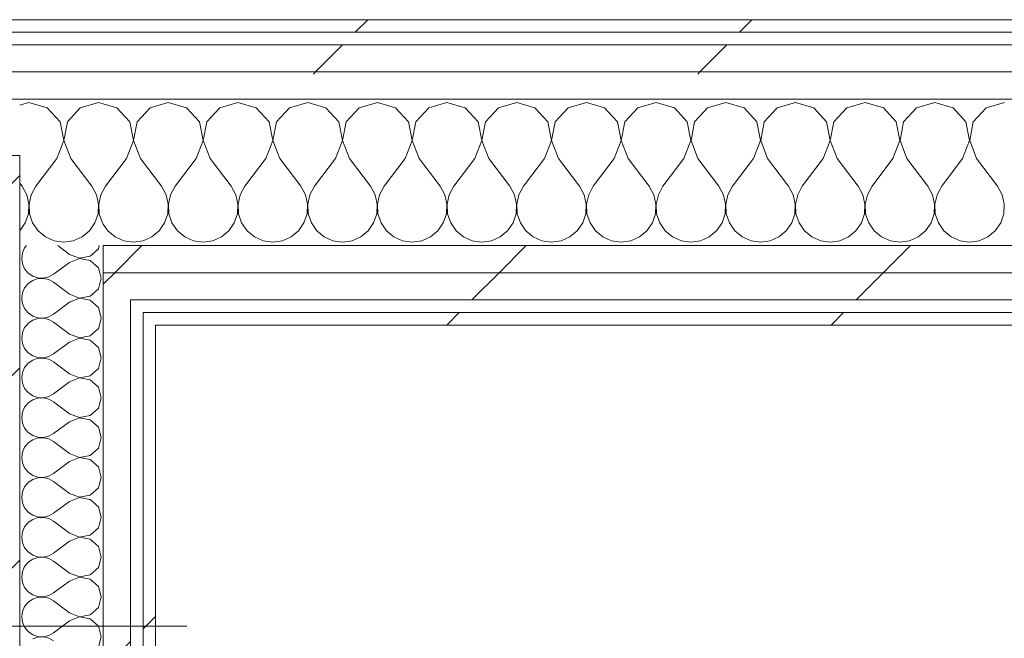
# Model space of a CAD drawing. Header units: millimetres. Extents: x -40968 to 11883, y -18816 to 4378.
# Tile 200 of 209: x 779 to 1250, y -12220 to -11924. Entities that reach past the tile are written whole.
import ezdxf

# ---------------------------------------------------------------- set-up
doc = ezdxf.new("R2010")
doc.units = ezdxf.units.MM
doc.header["$MEASUREMENT"] = 0
doc.linetypes.add('Wipeout_Contour', pattern=[1000, 0, -1000])
doc.layers.add('10_ESTR_Pilars', color=7, linetype='Continuous')
doc.layers.add('Nuevo_08_E_Envans secs', color=7, linetype='Continuous')
for name, color, linetype, lineweight in [('10_ESTR_Pilars_Pluma_Nº__20', 1, 'Continuous', 5), ('10_ESTR_Pilars_Pluma_Nº__28', 7, 'Continuous', 20), ('10_ESTR_Pilars_Pluma_Nº__42', 8, 'Continuous', 25), ('Nuevo_08_E_Envans secs_Pluma_Nº__1', 7, 'Continuous', 5)]:
    doc.layers.add(name, color=color, linetype=linetype, lineweight=lineweight)
for name, color, linetype, lineweight, true_color in [('Nuevo_08_E_Envans secs_Pluma_Nº__102', 7, 'Continuous', 5, 0xcccccc), ('Nuevo_08_E_Envans secs_Pluma_Nº__171', 171, 'Continuous', 13, 0xaaaaff), ('Nuevo_08_E_Envans secs_Pluma_Nº__177', 7, 'Continuous', 15, 0xf7e046)]:
    doc.layers.add(name, color=color, linetype=linetype, lineweight=lineweight, true_color=true_color)
pattern_1 = [(45, (0, 0), (-183.848, 183.848), [195, -65]), (45, (7e-14, 183.85), (-183.848, 183.848), [195, -65])]

# ---------------------------------------------------------------- blocks, each defined once
blk = doc.blocks.new('*X402')
at = {"layer": 'Nuevo_08_E_Envans secs_Pluma_Nº__102', "color": 254, "linetype": 'Continuous', "lineweight": 5, "true_color": 0xcccccc}
for p, q in [((825.43, -11966.13), (818.89, -11964.27)), ((850, -11963.64), (841.24, -11966.13)), ((858.76, -11966.13), (850, -11963.64)), ((883.33, -11963.64), (874.57, -11966.13)), ((892.1, -11966.13), (883.33, -11963.64)), ((916.67, -11963.64), (907.9, -11966.13)), ((925.43, -11966.13), (916.67, -11963.64)), ((950, -11963.64), (941.24, -11966.13)), ((958.76, -11966.13), (950, -11963.64)), ((983.33, -11963.64), (974.57, -11966.13)), ((992.1, -11966.13), (983.33, -11963.64)), ((1016.67, -11963.64), (1007.9, -11966.13)), ((1025.43, -11966.13), (1016.67, -11963.64)), ((1050, -11963.64), (1041.24, -11966.13)), ((1058.76, -11966.13), (1050, -11963.64)), ((1083.33, -11963.64), (1074.57, -11966.13)), ((1092.1, -11966.13), (1083.33, -11963.64)), ((1116.67, -11963.64), (1107.9, -11966.13)), ((1125.43, -11966.13), (1116.67, -11963.64)), ((1150, -11963.64), (1141.24, -11966.13)), ((1158.76, -11966.13), (1150, -11963.64)), ((1183.33, -11963.64), (1174.57, -11966.13)), ((1192.1, -11966.13), (1183.33, -11963.64)), ((1216.67, -11963.64), (1207.9, -11966.13)), ((1225.43, -11966.13), (1216.67, -11963.64)), ((1250, -11963.64), (1241.24, -11966.13)), ((831.57, -11972.86), (825.43, -11966.13)), ((841.24, -11966.13), (835.09, -11972.86)), ((864.91, -11972.86), (858.76, -11966.13)), ((874.57, -11966.13), (868.43, -11972.86)), ((898.24, -11972.86), (892.1, -11966.13)), ((907.9, -11966.13), (901.76, -11972.86)), ((931.57, -11972.86), (925.43, -11966.13)), ((941.24, -11966.13), (935.09, -11972.86)), ((964.91, -11972.86), (958.76, -11966.13)), ((974.57, -11966.13), (968.43, -11972.86)), ((998.24, -11972.86), (992.1, -11966.13)), ((1007.9, -11966.13), (1001.76, -11972.86)), ((1031.57, -11972.86), (1025.43, -11966.13)), ((1041.24, -11966.13), (1035.09, -11972.86)), ((1064.91, -11972.86), (1058.76, -11966.13)), ((1074.57, -11966.13), (1068.43, -11972.86)), ((1098.24, -11972.86), (1092.1, -11966.13)), ((1107.9, -11966.13), (1101.76, -11972.86)), ((1131.57, -11972.86), (1125.43, -11966.13)), ((1141.24, -11966.13), (1135.09, -11972.86)), ((1164.91, -11972.86), (1158.76, -11966.13)), ((1174.57, -11966.13), (1168.43, -11972.86)), ((1198.24, -11972.86), (1192.1, -11966.13)), ((1207.9, -11966.13), (1201.76, -11972.86)), ((1231.57, -11972.86), (1225.43, -11966.13)), ((1241.24, -11966.13), (1235.09, -11972.86)), ((833.27, -11981.81), (831.57, -11972.86)), ((835.09, -11972.86), (833.4, -11981.81)), ((866.6, -11981.81), (864.91, -11972.86)), ((868.43, -11972.86), (866.73, -11981.81)), ((899.93, -11981.81), (898.24, -11972.86)), ((901.76, -11972.86), (900.07, -11981.81)), ((933.27, -11981.81), (931.57, -11972.86)), ((935.09, -11972.86), (933.4, -11981.81)), ((966.6, -11981.81), (964.91, -11972.86)), ((968.43, -11972.86), (966.73, -11981.81)), ((999.93, -11981.81), (998.24, -11972.86)), ((1001.76, -11972.86), (1000.07, -11981.81)), ((1033.27, -11981.81), (1031.57, -11972.86)), ((1035.09, -11972.86), (1033.4, -11981.81)), ((1066.6, -11981.81), (1064.91, -11972.86)), ((1068.43, -11972.86), (1066.73, -11981.81)), ((1099.93, -11981.81), (1098.24, -11972.86)), ((1101.76, -11972.86), (1100.07, -11981.81)), ((1133.27, -11981.81), (1131.57, -11972.86)), ((1135.09, -11972.86), (1133.4, -11981.81)), ((1166.6, -11981.81), (1164.91, -11972.86)), ((1168.43, -11972.86), (1166.73, -11981.81)), ((1199.93, -11981.81), (1198.24, -11972.86)), ((1201.76, -11972.86), (1200.07, -11981.81)), ((1233.27, -11981.81), (1231.57, -11972.86)), ((1235.09, -11972.86), (1233.4, -11981.81)), ((830, -11990.31), (833.27, -11981.81)), ((833.4, -11981.81), (836.67, -11990.31)), ((863.33, -11990.31), (866.6, -11981.81)), ((866.73, -11981.81), (870, -11990.31)), ((896.67, -11990.31), (899.93, -11981.81)), ((900.07, -11981.81), (903.33, -11990.31)), ((930, -11990.31), (933.27, -11981.81)), ((933.4, -11981.81), (936.67, -11990.31)), ((963.33, -11990.31), (966.6, -11981.81)), ((966.73, -11981.81), (970, -11990.31)), ((996.67, -11990.31), (999.93, -11981.81)), ((1000.07, -11981.81), (1003.33, -11990.31)), ((1030, -11990.31), (1033.27, -11981.81)), ((1033.4, -11981.81), (1036.67, -11990.31)), ((1063.33, -11990.31), (1066.6, -11981.81)), ((1066.73, -11981.81), (1070, -11990.31)), ((1096.67, -11990.31), (1099.93, -11981.81)), ((1100.07, -11981.81), (1103.33, -11990.31)), ((1130, -11990.31), (1133.27, -11981.81)), ((1133.4, -11981.81), (1136.67, -11990.31)), ((1163.33, -11990.31), (1166.6, -11981.81)), ((1166.73, -11981.81), (1170, -11990.31)), ((1196.67, -11990.31), (1199.93, -11981.81)), ((1200.07, -11981.81), (1203.33, -11990.31)), ((1230, -11990.31), (1233.27, -11981.81)), ((1233.4, -11981.81), (1236.67, -11990.31)), ((830, -11990.31), (820, -12003.64)), ((836.67, -11990.31), (846.67, -12003.64)), ((863.33, -11990.31), (853.33, -12003.64)), ((870, -11990.31), (880, -12003.64)), ((896.67, -11990.31), (886.67, -12003.64)), ((903.33, -11990.31), (913.33, -12003.64)), ((930, -11990.31), (920, -12003.64)), ((936.67, -11990.31), (946.67, -12003.64)), ((963.33, -11990.31), (953.33, -12003.64)), ((970, -11990.31), (980, -12003.64)), ((996.67, -11990.31), (986.67, -12003.64)), ((1003.33, -11990.31), (1013.33, -12003.64)), ((1030, -11990.31), (1020, -12003.64)), ((1036.67, -11990.31), (1046.67, -12003.64)), ((1063.33, -11990.31), (1053.33, -12003.64)), ((1070, -11990.31), (1080, -12003.64)), ((1096.67, -11990.31), (1086.67, -12003.64)), ((1103.33, -11990.31), (1113.33, -12003.64)), ((1130, -11990.31), (1120, -12003.64)), ((1136.67, -11990.31), (1146.67, -12003.64)), ((1163.33, -11990.31), (1153.33, -12003.64)), ((1170, -11990.31), (1180, -12003.64)), ((1196.67, -11990.31), (1186.67, -12003.64)), ((1203.33, -11990.31), (1213.33, -12003.64)), ((1230, -11990.31), (1220, -12003.64)), ((1236.67, -11990.31), (1246.67, -12003.64)), ((820, -12003.64), (818.89, -12005.65)), ((848.89, -12007.67), (846.67, -12003.64)), ((849.93, -12012.15), (848.89, -12007.67)), ((851.11, -12007.67), (850.07, -12012.15)), ((853.33, -12003.64), (851.11, -12007.67)), ((882.23, -12007.67), (880, -12003.64)), ((883.27, -12012.15), (882.23, -12007.67)), ((884.44, -12007.67), (883.4, -12012.15)), ((886.67, -12003.64), (884.44, -12007.67)), ((915.56, -12007.67), (913.33, -12003.64)), ((916.6, -12012.15), (915.56, -12007.67)), ((917.77, -12007.67), (916.73, -12012.15)), ((920, -12003.64), (917.77, -12007.67)), ((948.89, -12007.67), (946.67, -12003.64)), ((949.93, -12012.15), (948.89, -12007.67)), ((951.11, -12007.67), (950.07, -12012.15)), ((953.33, -12003.64), (951.11, -12007.67)), ((982.23, -12007.67), (980, -12003.64)), ((983.27, -12012.15), (982.23, -12007.67)), ((984.44, -12007.67), (983.4, -12012.15)), ((986.67, -12003.64), (984.44, -12007.67)), ((1015.56, -12007.67), (1013.33, -12003.64)), ((1016.6, -12012.15), (1015.56, -12007.67)), ((1017.77, -12007.67), (1016.73, -12012.15)), ((1020, -12003.64), (1017.77, -12007.67)), ((1048.89, -12007.67), (1046.67, -12003.64)), ((1049.93, -12012.15), (1048.89, -12007.67)), ((1051.11, -12007.67), (1050.07, -12012.15)), ((1053.33, -12003.64), (1051.11, -12007.67)), ((1082.23, -12007.67), (1080, -12003.64)), ((1083.27, -12012.15), (1082.23, -12007.67)), ((1084.44, -12007.67), (1083.4, -12012.15)), ((1086.67, -12003.64), (1084.44, -12007.67)), ((1115.56, -12007.67), (1113.33, -12003.64)), ((1116.6, -12012.15), (1115.56, -12007.67)), ((1117.77, -12007.67), (1116.73, -12012.15)), ((1120, -12003.64), (1117.77, -12007.67)), ((1148.89, -12007.67), (1146.67, -12003.64)), ((1149.93, -12012.15), (1148.89, -12007.67)), ((1151.11, -12007.67), (1150.07, -12012.15)), ((1153.33, -12003.64), (1151.11, -12007.67)), ((1182.23, -12007.67), (1180, -12003.64)), ((1183.27, -12012.15), (1182.23, -12007.67)), ((1184.44, -12007.67), (1183.4, -12012.15)), ((1186.67, -12003.64), (1184.44, -12007.67)), ((1215.56, -12007.67), (1213.33, -12003.64)), ((1216.6, -12012.15), (1215.56, -12007.67)), ((1217.77, -12007.67), (1216.73, -12012.15)), ((1220, -12003.64), (1217.77, -12007.67)), ((1248.89, -12007.67), (1246.67, -12003.64)), ((1249.93, -12012.15), (1248.89, -12007.67)), ((849.71, -12016.74), (849.93, -12012.15)), ((850.07, -12012.15), (850.29, -12016.74)), ((883.04, -12016.74), (883.27, -12012.15)), ((883.4, -12012.15), (883.62, -12016.74)), ((916.38, -12016.74), (916.6, -12012.15)), ((916.73, -12012.15), (916.96, -12016.74)), ((949.71, -12016.74), (949.93, -12012.15)), ((950.07, -12012.15), (950.29, -12016.74)), ((983.04, -12016.74), (983.27, -12012.15)), ((983.4, -12012.15), (983.62, -12016.74)), ((1016.38, -12016.74), (1016.6, -12012.15)), ((1016.73, -12012.15), (1016.96, -12016.74)), ((1049.71, -12016.74), (1049.93, -12012.15)), ((1050.07, -12012.15), (1050.29, -12016.74)), ((1083.04, -12016.74), (1083.27, -12012.15)), ((1083.4, -12012.15), (1083.62, -12016.74)), ((1116.38, -12016.74), (1116.6, -12012.15)), ((1116.73, -12012.15), (1116.96, -12016.74)), ((1149.71, -12016.74), (1149.93, -12012.15)), ((1150.07, -12012.15), (1150.29, -12016.74)), ((1183.04, -12016.74), (1183.27, -12012.15)), ((1183.4, -12012.15), (1183.62, -12016.74)), ((1216.38, -12016.74), (1216.6, -12012.15)), ((1216.73, -12012.15), (1216.96, -12016.74)), ((1249.71, -12016.74), (1249.93, -12012.15)), ((848.24, -12021.1), (849.71, -12016.74)), ((850.29, -12016.74), (851.76, -12021.1)), ((881.57, -12021.1), (883.04, -12016.74)), ((883.62, -12016.74), (885.09, -12021.1)), ((914.91, -12021.1), (916.38, -12016.74)), ((916.96, -12016.74), (918.43, -12021.1)), ((948.24, -12021.1), (949.71, -12016.74)), ((950.29, -12016.74), (951.76, -12021.1)), ((981.57, -12021.1), (983.04, -12016.74)), ((983.62, -12016.74), (985.09, -12021.1)), ((1014.91, -12021.1), (1016.38, -12016.74)), ((1016.96, -12016.74), (1018.43, -12021.1)), ((1048.24, -12021.1), (1049.71, -12016.74)), ((1050.29, -12016.74), (1051.76, -12021.1)), ((1081.57, -12021.1), (1083.04, -12016.74)), ((1083.62, -12016.74), (1085.09, -12021.1)), ((1114.91, -12021.1), (1116.38, -12016.74)), ((1116.96, -12016.74), (1118.43, -12021.1)), ((1148.24, -12021.1), (1149.71, -12016.74)), ((1150.29, -12016.74), (1151.76, -12021.1)), ((1181.57, -12021.1), (1183.04, -12016.74)), ((1183.62, -12016.74), (1185.09, -12021.1)), ((1214.91, -12021.1), (1216.38, -12016.74)), ((1216.96, -12016.74), (1218.43, -12021.1)), ((1248.24, -12021.1), (1249.71, -12016.74)), ((818.89, -12021.77), (821.03, -12024.89)), ((845.64, -12024.89), (848.24, -12021.1)), ((851.76, -12021.1), (854.36, -12024.89)), ((878.97, -12024.89), (881.57, -12021.1)), ((885.09, -12021.1), (887.7, -12024.89)), ((912.3, -12024.89), (914.91, -12021.1)), ((918.43, -12021.1), (921.03, -12024.89)), ((945.64, -12024.89), (948.24, -12021.1)), ((951.76, -12021.1), (954.36, -12024.89)), ((978.97, -12024.89), (981.57, -12021.1)), ((985.09, -12021.1), (987.7, -12024.89)), ((1012.3, -12024.89), (1014.91, -12021.1)), ((1018.43, -12021.1), (1021.03, -12024.89)), ((1045.64, -12024.89), (1048.24, -12021.1)), ((1051.76, -12021.1), (1054.36, -12024.89)), ((1078.97, -12024.89), (1081.57, -12021.1)), ((1085.09, -12021.1), (1087.7, -12024.89)), ((1112.3, -12024.89), (1114.91, -12021.1)), ((1118.43, -12021.1), (1121.03, -12024.89)), ((1145.64, -12024.89), (1148.24, -12021.1)), ((1151.76, -12021.1), (1154.36, -12024.89)), ((1178.97, -12024.89), (1181.57, -12021.1)), ((1185.09, -12021.1), (1187.7, -12024.89)), ((1212.3, -12024.89), (1214.91, -12021.1)), ((1218.43, -12021.1), (1221.03, -12024.89)), ((1245.64, -12024.89), (1248.24, -12021.1)), ((821.03, -12024.89), (824.57, -12027.82)), ((842.1, -12027.82), (845.64, -12024.89)), ((854.36, -12024.89), (857.9, -12027.82)), ((875.43, -12027.82), (878.97, -12024.89)), ((887.7, -12024.89), (891.24, -12027.82)), ((908.76, -12027.82), (912.3, -12024.89)), ((921.03, -12024.89), (924.57, -12027.82)), ((942.1, -12027.82), (945.64, -12024.89)), ((954.36, -12024.89), (957.9, -12027.82)), ((975.43, -12027.82), (978.97, -12024.89)), ((987.7, -12024.89), (991.24, -12027.82)), ((1008.76, -12027.82), (1012.3, -12024.89)), ((1021.03, -12024.89), (1024.57, -12027.82)), ((1042.1, -12027.82), (1045.64, -12024.89)), ((1054.36, -12024.89), (1057.9, -12027.82)), ((1075.43, -12027.82), (1078.97, -12024.89)), ((1087.7, -12024.89), (1091.24, -12027.82)), ((1108.76, -12027.82), (1112.3, -12024.89)), ((1121.03, -12024.89), (1124.57, -12027.82)), ((1142.1, -12027.82), (1145.64, -12024.89)), ((1154.36, -12024.89), (1157.9, -12027.82)), ((1175.43, -12027.82), (1178.97, -12024.89)), ((1187.7, -12024.89), (1191.24, -12027.82)), ((1208.76, -12027.82), (1212.3, -12024.89)), ((1221.03, -12024.89), (1224.57, -12027.82)), ((1242.1, -12027.82), (1245.64, -12024.89)), ((824.57, -12027.82), (828.78, -12029.67)), ((828.78, -12029.67), (833.33, -12030.31)), ((833.33, -12030.31), (837.89, -12029.67)), ((837.89, -12029.67), (842.1, -12027.82)), ((857.9, -12027.82), (862.11, -12029.67)), ((862.11, -12029.67), (866.67, -12030.31)), ((866.67, -12030.31), (871.22, -12029.67)), ((871.22, -12029.67), (875.43, -12027.82)), ((891.24, -12027.82), (895.45, -12029.67)), ((895.45, -12029.67), (900, -12030.31)), ((900, -12030.31), (904.55, -12029.67)), ((904.55, -12029.67), (908.76, -12027.82)), ((924.57, -12027.82), (928.78, -12029.67)), ((928.78, -12029.67), (933.33, -12030.31)), ((933.33, -12030.31), (937.89, -12029.67)), ((937.89, -12029.67), (942.1, -12027.82)), ((957.9, -12027.82), (962.11, -12029.67)), ((962.11, -12029.67), (966.67, -12030.31)), ((966.67, -12030.31), (971.22, -12029.67)), ((971.22, -12029.67), (975.43, -12027.82)), ((991.24, -12027.82), (995.45, -12029.67)), ((995.45, -12029.67), (1000, -12030.31)), ((1000, -12030.31), (1004.55, -12029.67)), ((1004.55, -12029.67), (1008.76, -12027.82)), ((1024.57, -12027.82), (1028.78, -12029.67)), ((1028.78, -12029.67), (1033.33, -12030.31)), ((1033.33, -12030.31), (1037.89, -12029.67)), ((1037.89, -12029.67), (1042.1, -12027.82)), ((1057.9, -12027.82), (1062.11, -12029.67)), ((1062.11, -12029.67), (1066.67, -12030.31)), ((1066.67, -12030.31), (1071.22, -12029.67)), ((1071.22, -12029.67), (1075.43, -12027.82)), ((1091.24, -12027.82), (1095.45, -12029.67)), ((1095.45, -12029.67), (1100, -12030.31)), ((1100, -12030.31), (1104.55, -12029.67)), ((1104.55, -12029.67), (1108.76, -12027.82)), ((1124.57, -12027.82), (1128.78, -12029.67)), ((1128.78, -12029.67), (1133.33, -12030.31)), ((1133.33, -12030.31), (1137.89, -12029.67)), ((1137.89, -12029.67), (1142.1, -12027.82)), ((1157.9, -12027.82), (1162.11, -12029.67)), ((1162.11, -12029.67), (1166.67, -12030.31)), ((1166.67, -12030.31), (1171.22, -12029.67)), ((1171.22, -12029.67), (1175.43, -12027.82)), ((1191.24, -12027.82), (1195.45, -12029.67)), ((1195.45, -12029.67), (1200, -12030.31)), ((1200, -12030.31), (1204.55, -12029.67)), ((1204.55, -12029.67), (1208.76, -12027.82)), ((1224.57, -12027.82), (1228.78, -12029.67)), ((1228.78, -12029.67), (1233.33, -12030.31)), ((1233.33, -12030.31), (1237.89, -12029.67)), ((1237.89, -12029.67), (1242.1, -12027.82))]:
    blk.add_line(p, q, dxfattribs=at)
blk = doc.blocks.new('*X403')
at = {"layer": 'Nuevo_08_E_Envans secs_Pluma_Nº__102', "color": 254, "linetype": 'Continuous', "lineweight": 5, "true_color": 0xcccccc}
for p, q in [((783.33, -11963.64), (778.89, -11964.9)), ((792.1, -11966.13), (783.33, -11963.64)), ((816.67, -11963.64), (807.9, -11966.13)), ((818.89, -11964.27), (816.67, -11963.64)), ((798.24, -11972.86), (792.1, -11966.13)), ((807.9, -11966.13), (801.76, -11972.86)), ((799.93, -11981.81), (798.24, -11972.86)), ((801.76, -11972.86), (800.07, -11981.81)), ((796.67, -11990.31), (799.93, -11981.81)), ((800.07, -11981.81), (803.33, -11990.31)), ((796.67, -11990.31), (786.67, -12003.64)), ((803.33, -11990.31), (813.33, -12003.64)), ((778.89, -12002.16), (780, -12003.64)), ((782.23, -12007.67), (780, -12003.64)), ((783.27, -12012.15), (782.23, -12007.67)), ((784.44, -12007.67), (783.4, -12012.15)), ((786.67, -12003.64), (784.44, -12007.67)), ((815.56, -12007.67), (813.33, -12003.64)), ((816.6, -12012.15), (815.56, -12007.67)), ((817.77, -12007.67), (816.73, -12012.15)), ((818.89, -12005.65), (817.77, -12007.67)), ((783.04, -12016.74), (783.27, -12012.15)), ((783.4, -12012.15), (783.62, -12016.74)), ((816.38, -12016.74), (816.6, -12012.15)), ((816.73, -12012.15), (816.96, -12016.74)), ((781.57, -12021.1), (783.04, -12016.74)), ((783.62, -12016.74), (785.09, -12021.1)), ((814.91, -12021.1), (816.38, -12016.74)), ((816.96, -12016.74), (818.43, -12021.1)), ((778.97, -12024.89), (781.57, -12021.1)), ((785.09, -12021.1), (787.7, -12024.89)), ((812.3, -12024.89), (814.91, -12021.1)), ((818.43, -12021.1), (818.89, -12021.77)), ((778.89, -12024.95), (778.97, -12024.89)), ((787.7, -12024.89), (791.24, -12027.82)), ((808.76, -12027.82), (812.3, -12024.89)), ((791.24, -12027.82), (795.45, -12029.67)), ((795.45, -12029.67), (800, -12030.31)), ((800, -12030.31), (804.55, -12029.67)), ((804.55, -12029.67), (808.76, -12027.82))]:
    blk.add_line(p, q, dxfattribs=at)
blk = doc.blocks.new('Muro_133_1', base_point=(6082.11, -12069.98))
at = {"color": 254, "linetype": 'Wipeout_Contour', "lineweight": 0, "ltscale": 48905.35681}
blk.add_wipeout([(369.89, -11923.98), (369.89, -11929.98), (3807.4, -11929.98), (3807.4, -11923.98)], dxfattribs=at).dxf.layer = 'Nuevo_08_E_Envans secs'
at = {"color": 254, "linetype": 'Wipeout_Contour', "lineweight": 0, "ltscale": 48966.250162}
blk.add_wipeout([(375.89, -11948.98), (3807.4, -11948.98), (3807.4, -11935.98), (375.89, -11935.98)], dxfattribs=at).dxf.layer = 'Nuevo_08_E_Envans secs'
at = {"color": 254, "linetype": 'Wipeout_Contour', "lineweight": 0, "ltscale": 48890.412876}
blk.add_wipeout([(843.89, -12069.98), (2622.91, -12069.98), (2622.91, -12063.98), (843.89, -12063.98)], dxfattribs=at).dxf.layer = 'Nuevo_08_E_Envans secs'
at = {"layer": 'Nuevo_08_E_Envans secs_Pluma_Nº__171', "linetype": 'Continuous', "lineweight": 13, "true_color": 0xaaaaff}
h = blk.add_hatch(dxfattribs=at)
h.set_pattern_fill('Panellat_HPL_0001', color=161, style=0, pattern_type=2)
h.set_pattern_definition(pattern_1)
h.paths.add_polyline_path([(369.89, -11923.98), (369.89, -11929.98), (3807.4, -11929.98), (3807.4, -11923.98)])
h = blk.add_hatch(dxfattribs=at)
h.set_pattern_fill('Panellat_HPL_0001', color=161, style=0, pattern_type=2)
h.set_pattern_definition(pattern_1)
h.paths.add_polyline_path([(843.89, -12069.98), (2622.91, -12069.98), (2622.91, -12063.98), (843.89, -12063.98)])
at = {"layer": 'Nuevo_08_E_Envans secs_Pluma_Nº__177', "linetype": 'Continuous', "lineweight": 15, "true_color": 0xf7e046}
h = blk.add_hatch(dxfattribs=at)
h.set_pattern_fill('Panellat_HPL_0001', color=53, style=0, pattern_type=2)
h.set_pattern_definition(pattern_1)
h.paths.add_polyline_path([(375.89, -11948.98), (3807.4, -11948.98), (3807.4, -11935.98), (375.89, -11935.98)])
at = {"layer": 'Nuevo_08_E_Envans secs_Pluma_Nº__1', "color": 7, "linetype": 'Continuous', "lineweight": 5}
for p, q in [((3807.4, -11929.98), (375.89, -11929.98)), ((3807.4, -11935.98), (375.89, -11935.98))]:
    blk.add_line(p, q, dxfattribs=at)
at = {"layer": 'Nuevo_08_E_Envans secs_Pluma_Nº__1', "color": 7, "linetype": 'Continuous', "lineweight": 5, "flags": 128}
blk.add_lwpolyline([(3807.4, -11923.98), (363.89, -11923.98)], dxfattribs=at)
at = {"color": 254, "linetype": 'Wipeout_Contour', "lineweight": 0, "ltscale": 49017.841127}
blk.add_wipeout([(388.89, -11961.98), (3807.4, -11961.98), (3807.4, -11948.98), (388.89, -11948.98)], dxfattribs=at).dxf.layer = 'Nuevo_08_E_Envans secs'
at = {"color": 254, "linetype": 'Wipeout_Contour', "lineweight": 0, "ltscale": 48384.958481}
blk.add_wipeout([(837.89, -12069.98), (843.89, -12069.98), (843.89, -12063.98), (837.89, -12063.98)], dxfattribs=at).dxf.layer = 'Nuevo_08_E_Envans secs'
at = {"layer": 'Nuevo_08_E_Envans secs_Pluma_Nº__171', "linetype": 'Continuous', "lineweight": 13, "true_color": 0xaaaaff}
h = blk.add_hatch(dxfattribs=at)
h.set_pattern_fill('Panellat_HPL_0001', color=161, style=0, pattern_type=2)
h.set_pattern_definition(pattern_1)
h.paths.add_polyline_path([(837.89, -12069.98), (843.89, -12069.98), (843.89, -12063.98), (837.89, -12063.98)])
at = {"layer": 'Nuevo_08_E_Envans secs_Pluma_Nº__177', "linetype": 'Continuous', "lineweight": 15, "true_color": 0xf7e046}
h = blk.add_hatch(dxfattribs=at)
h.set_pattern_fill('Panellat_HPL_0001', color=53, style=0, pattern_type=2)
h.set_pattern_definition(pattern_1)
h.paths.add_polyline_path([(388.89, -11961.98), (3807.4, -11961.98), (3807.4, -11948.98), (388.89, -11948.98)])
at = {"layer": 'Nuevo_08_E_Envans secs_Pluma_Nº__1', "color": 7, "linetype": 'Continuous', "lineweight": 5}
for p, q in [((3807.4, -11948.98), (388.89, -11948.98)), ((778.89, -11961.98), (428.89, -11961.98)), ((818.89, -11961.98), (778.89, -11961.98)), ((2660.91, -11961.98), (818.89, -11961.98)), ((843.89, -12063.98), (837.89, -12063.98)), ((837.89, -12069.98), (837.89, -12063.98)), ((2622.91, -12063.98), (843.89, -12063.98))]:
    blk.add_line(p, q, dxfattribs=at)
at = {"layer": 'Nuevo_08_E_Envans secs_Pluma_Nº__1', "color": 7, "linetype": 'Continuous', "lineweight": 5, "flags": 128}
blk.add_lwpolyline([(843.89, -12069.98), (2622.91, -12069.98)], dxfattribs=at)
at = {"layer": 'Nuevo_08_E_Envans secs', "color": 7, "lineweight": 20}
for name in ['*X403', '*X402']:
    blk.add_blockref(name, (0, 0), dxfattribs=at)
at = {"color": 254, "linetype": 'Wipeout_Contour', "lineweight": 0, "ltscale": 48785.104268}
blk.add_wipeout([(818.89, -12044.98), (2647.91, -12044.98), (2647.91, -12031.98), (818.89, -12031.98)], dxfattribs=at).dxf.layer = 'Nuevo_08_E_Envans secs'
at = {"layer": 'Nuevo_08_E_Envans secs_Pluma_Nº__177', "linetype": 'Continuous', "lineweight": 15, "true_color": 0xf7e046}
h = blk.add_hatch(dxfattribs=at)
h.set_pattern_fill('Panellat_HPL_0001', color=53, style=0, pattern_type=2)
h.set_pattern_definition(pattern_1)
h.paths.add_polyline_path([(818.89, -12044.98), (2647.91, -12044.98), (2647.91, -12031.98), (818.89, -12031.98)])
at = {"layer": 'Nuevo_08_E_Envans secs_Pluma_Nº__1', "color": 7, "linetype": 'Continuous', "lineweight": 5}
blk.add_line((2647.91, -12031.98), (818.89, -12031.98), dxfattribs=at)
at = {"color": 254, "linetype": 'Wipeout_Contour', "lineweight": 0, "ltscale": 48832.647747}
blk.add_wipeout([(831.89, -12057.98), (2634.91, -12057.98), (2634.91, -12044.98), (831.89, -12044.98)], dxfattribs=at).dxf.layer = 'Nuevo_08_E_Envans secs'
at = {"layer": 'Nuevo_08_E_Envans secs_Pluma_Nº__177', "linetype": 'Continuous', "lineweight": 15, "true_color": 0xf7e046}
h = blk.add_hatch(dxfattribs=at)
h.set_pattern_fill('Panellat_HPL_0001', color=53, style=0, pattern_type=2)
h.set_pattern_definition(pattern_1)
h.paths.add_polyline_path([(831.89, -12057.98), (2634.91, -12057.98), (2634.91, -12044.98), (831.89, -12044.98)])
at = {"layer": 'Nuevo_08_E_Envans secs_Pluma_Nº__1', "color": 7, "linetype": 'Continuous', "lineweight": 5}
blk.add_line((2628.91, -12057.98), (837.89, -12057.98), dxfattribs=at)
at = {"color": 254, "linetype": 'Wipeout_Contour', "lineweight": 0, "ltscale": 48318.83828}
blk.add_wipeout([(818.89, -12057.98), (831.89, -12057.98), (831.89, -12044.98), (818.89, -12044.98)], dxfattribs=at).dxf.layer = 'Nuevo_08_E_Envans secs'
at = {"layer": 'Nuevo_08_E_Envans secs_Pluma_Nº__177', "linetype": 'Continuous', "lineweight": 15, "true_color": 0xf7e046}
h = blk.add_hatch(dxfattribs=at)
h.set_pattern_fill('Panellat_HPL_0001', color=53, style=0, pattern_type=2)
h.set_pattern_definition(pattern_1)
h.paths.add_polyline_path([(818.89, -12057.98), (831.89, -12057.98), (831.89, -12044.98), (818.89, -12044.98)])
at = {"layer": 'Nuevo_08_E_Envans secs_Pluma_Nº__1', "color": 7, "linetype": 'Continuous', "lineweight": 5}
for p, q in [((818.89, -12044.98), (818.89, -12031.98)), ((831.89, -12044.98), (818.89, -12044.98)), ((818.89, -12057.98), (818.89, -12044.98)), ((2634.91, -12044.98), (831.89, -12044.98)), ((837.89, -12057.98), (831.89, -12057.98)), ((831.89, -12063.98), (831.89, -12057.98))]:
    blk.add_line(p, q, dxfattribs=at)
blk = doc.blocks.new('*X420')
at = {"layer": 'Nuevo_08_E_Envans secs_Pluma_Nº__102', "color": 254, "linetype": 'Continuous', "lineweight": 5, "true_color": 0xcccccc}
for p, q in [((780.21, -12035.49), (779.84, -12038.1)), ((781.27, -12033.09), (780.21, -12035.49)), ((782.19, -12031.98), (781.27, -12033.09)), ((802.7, -12036.19), (797.08, -12031.98)), ((812.67, -12037.09), (816.52, -12033.58)), ((816.52, -12033.58), (816.97, -12031.98)), ((779.84, -12038.1), (780.21, -12040.7)), ((802.7, -12040), (796.07, -12044.98)), ((802.7, -12036.19), (807.56, -12038.06)), ((807.56, -12038.13), (802.7, -12040)), ((807.56, -12038.06), (812.67, -12037.09)), ((812.67, -12039.1), (807.56, -12038.13)), ((816.52, -12042.61), (812.67, -12039.1)), ((780.21, -12040.7), (781.27, -12043.1)), ((781.27, -12043.1), (782.82, -12044.98)), ((817.19, -12044.98), (816.52, -12042.61))]:
    blk.add_line(p, q, dxfattribs=at)
blk = doc.blocks.new('*X421')
at = {"layer": 'Nuevo_08_E_Envans secs_Pluma_Nº__102', "color": 254, "linetype": 'Continuous', "lineweight": 5, "true_color": 0xcccccc}
for p, q in [((782.82, -12044.98), (782.94, -12045.13)), ((782.94, -12045.13), (785.11, -12046.61)), ((796.07, -12044.98), (795.08, -12045.71)), ((817.94, -12047.62), (817.19, -12044.98)), ((785.11, -12048.62), (782.94, -12050.11)), ((785.11, -12046.61), (787.6, -12047.45)), ((787.6, -12047.78), (785.11, -12048.62)), ((787.6, -12047.45), (790.22, -12047.58)), ((790.22, -12047.66), (787.6, -12047.78)), ((790.22, -12047.58), (792.78, -12046.99)), ((792.78, -12048.25), (790.22, -12047.66)), ((792.78, -12046.99), (795.08, -12045.71)), ((795.08, -12049.52), (792.78, -12048.25)), ((802.7, -12055.24), (795.08, -12049.52)), ((816.52, -12052.63), (817.94, -12047.62)), ((780.21, -12054.54), (779.84, -12057.14)), ((781.27, -12052.14), (780.21, -12054.54)), ((782.94, -12050.11), (781.27, -12052.14)), ((812.67, -12056.14), (816.52, -12052.63)), ((779.84, -12057.14), (779.96, -12057.98)), ((802.7, -12055.24), (807.56, -12057.1)), ((807.56, -12057.18), (805.49, -12057.98)), ((807.56, -12057.1), (812.67, -12056.14)), ((811.76, -12057.98), (807.56, -12057.18))]:
    blk.add_line(p, q, dxfattribs=at)
blk = doc.blocks.new('*X422')
at = {"layer": 'Nuevo_08_E_Envans secs_Pluma_Nº__102', "color": 254, "linetype": 'Continuous', "lineweight": 5, "true_color": 0xcccccc}
for p, q in [((779.96, -12057.98), (780.21, -12059.75)), ((802.7, -12059.05), (796.13, -12063.98)), ((805.49, -12057.98), (802.7, -12059.05)), ((812.67, -12058.15), (811.76, -12057.98)), ((816.52, -12061.66), (812.67, -12058.15)), ((780.21, -12059.75), (781.27, -12062.15)), ((781.27, -12062.15), (782.78, -12063.98)), ((817.17, -12063.98), (816.52, -12061.66))]:
    blk.add_line(p, q, dxfattribs=at)
blk = doc.blocks.new('*X423')
at = {"layer": 'Nuevo_08_E_Envans secs_Pluma_Nº__102', "color": 254, "linetype": 'Continuous', "lineweight": 5, "true_color": 0xcccccc}
for p, q in [((782.78, -12063.98), (782.94, -12064.17)), ((782.94, -12064.17), (785.11, -12065.66)), ((796.13, -12063.98), (795.08, -12064.76)), ((817.94, -12066.67), (817.17, -12063.98)), ((785.11, -12067.67), (782.94, -12069.16)), ((785.11, -12065.66), (787.6, -12066.5)), ((787.6, -12066.83), (785.11, -12067.67)), ((787.6, -12066.5), (790.22, -12066.63)), ((790.22, -12066.71), (787.6, -12066.83)), ((790.22, -12066.63), (792.78, -12066.03)), ((792.78, -12067.3), (790.22, -12066.71)), ((792.78, -12066.03), (795.08, -12064.76)), ((795.08, -12068.57), (792.78, -12067.3)), ((796.95, -12069.98), (795.08, -12068.57)), ((817, -12069.98), (817.94, -12066.67)), ((782.94, -12069.16), (782.27, -12069.98))]:
    blk.add_line(p, q, dxfattribs=at)
blk = doc.blocks.new('*X424')
at = {"layer": 'Nuevo_08_E_Envans secs_Pluma_Nº__102', "color": 254, "linetype": 'Continuous', "lineweight": 5, "true_color": 0xcccccc}
for p, q in [((780.21, -12073.59), (779.84, -12076.19)), ((781.27, -12071.18), (780.21, -12073.59)), ((782.27, -12069.98), (781.27, -12071.18)), ((802.7, -12074.29), (796.95, -12069.98)), ((812.67, -12075.19), (816.52, -12071.67)), ((816.52, -12071.67), (817, -12069.98)), ((779.84, -12076.19), (780.21, -12078.79)), ((802.7, -12078.1), (795.08, -12083.81)), ((802.7, -12074.29), (807.56, -12076.15)), ((807.56, -12076.23), (802.7, -12078.1)), ((807.56, -12076.15), (812.67, -12075.19)), ((812.67, -12077.2), (807.56, -12076.23)), ((816.52, -12080.71), (812.67, -12077.2)), ((780.21, -12078.79), (781.27, -12081.2)), ((781.27, -12081.2), (782.94, -12083.22)), ((817.94, -12085.71), (816.52, -12080.71)), ((782.94, -12083.22), (785.11, -12084.71)), ((785.11, -12086.72), (782.94, -12088.21)), ((785.11, -12084.71), (787.6, -12085.55)), ((787.6, -12085.88), (785.11, -12086.72)), ((787.6, -12085.55), (790.22, -12085.68)), ((790.22, -12085.75), (787.6, -12085.88)), ((790.22, -12085.68), (792.78, -12085.08)), ((792.78, -12086.35), (790.22, -12085.75)), ((792.78, -12085.08), (795.08, -12083.81)), ((795.08, -12087.62), (792.78, -12086.35)), ((802.7, -12093.33), (795.08, -12087.62)), ((816.52, -12090.72), (817.94, -12085.71)), ((781.27, -12090.23), (780.21, -12092.64)), ((782.94, -12088.21), (781.27, -12090.23)), ((812.67, -12094.23), (816.52, -12090.72)), ((780.21, -12092.64), (779.84, -12095.24)), ((779.84, -12095.24), (780.21, -12097.84)), ((802.7, -12097.14), (795.08, -12102.86)), ((802.7, -12093.33), (807.56, -12095.2)), ((807.56, -12095.28), (802.7, -12097.14)), ((807.56, -12095.2), (812.67, -12094.23)), ((812.67, -12096.24), (807.56, -12095.28)), ((816.52, -12099.75), (812.67, -12096.24)), ((780.21, -12097.84), (781.27, -12100.25)), ((781.27, -12100.25), (782.94, -12102.27)), ((817.94, -12104.76), (816.52, -12099.75)), ((782.94, -12102.27), (785.11, -12103.76)), ((785.11, -12105.77), (782.94, -12107.26)), ((785.11, -12103.76), (787.6, -12104.6)), ((787.6, -12104.93), (785.11, -12105.77)), ((787.6, -12104.6), (790.22, -12104.72)), ((790.22, -12104.8), (787.6, -12104.93)), ((790.22, -12104.72), (792.78, -12104.13)), ((792.78, -12105.4), (790.22, -12104.8)), ((792.78, -12104.13), (795.08, -12102.86)), ((795.08, -12106.67), (792.78, -12105.4)), ((816.52, -12109.77), (817.94, -12104.76)), ((781.27, -12109.28), (780.21, -12111.68)), ((782.94, -12107.26), (781.27, -12109.28)), ((802.7, -12112.38), (795.08, -12106.67)), ((812.67, -12113.28), (816.52, -12109.77)), ((780.21, -12111.68), (779.84, -12114.29)), ((779.84, -12114.29), (780.21, -12116.89)), ((802.7, -12112.38), (807.56, -12114.25)), ((807.56, -12114.32), (802.7, -12116.19)), ((807.56, -12114.25), (812.67, -12113.28)), ((812.67, -12115.29), (807.56, -12114.32)), ((816.52, -12118.8), (812.67, -12115.29)), ((780.21, -12116.89), (781.27, -12119.29)), ((781.27, -12119.29), (782.94, -12121.32)), ((802.7, -12116.19), (795.08, -12121.9)), ((817.94, -12123.81), (816.52, -12118.8)), ((782.94, -12121.32), (785.11, -12122.8)), ((785.11, -12124.81), (782.94, -12126.3)), ((785.11, -12122.8), (787.6, -12123.64)), ((787.6, -12123.98), (785.11, -12124.81)), ((787.6, -12123.64), (790.22, -12123.77)), ((790.22, -12123.85), (787.6, -12123.98)), ((790.22, -12123.77), (792.78, -12123.18)), ((792.78, -12124.44), (790.22, -12123.85)), ((792.78, -12123.18), (795.08, -12121.9)), ((795.08, -12125.71), (792.78, -12124.44)), ((816.52, -12128.82), (817.94, -12123.81)), ((781.27, -12128.33), (780.21, -12130.73)), ((782.94, -12126.3), (781.27, -12128.33)), ((802.7, -12131.43), (795.08, -12125.71)), ((812.67, -12132.33), (816.52, -12128.82)), ((780.21, -12130.73), (779.84, -12133.33)), ((779.84, -12133.33), (780.21, -12135.94)), ((802.7, -12131.43), (807.56, -12133.29)), ((807.56, -12133.37), (802.7, -12135.24)), ((807.56, -12133.29), (812.67, -12132.33)), ((812.67, -12134.34), (807.56, -12133.37)), ((816.52, -12137.85), (812.67, -12134.34)), ((780.21, -12135.94), (781.27, -12138.34)), ((781.27, -12138.34), (782.94, -12140.36)), ((802.7, -12135.24), (795.08, -12140.95)), ((817.94, -12142.86), (816.52, -12137.85)), ((782.94, -12140.36), (785.11, -12141.85)), ((785.11, -12143.86), (782.94, -12145.35)), ((785.11, -12141.85), (787.6, -12142.69)), ((787.6, -12143.02), (785.11, -12143.86)), ((787.6, -12142.69), (790.22, -12142.82)), ((790.22, -12142.9), (787.6, -12143.02)), ((790.22, -12142.82), (792.78, -12142.22)), ((792.78, -12143.49), (790.22, -12142.9)), ((792.78, -12142.22), (795.08, -12140.95)), ((795.08, -12144.76), (792.78, -12143.49)), ((816.52, -12147.86), (817.94, -12142.86)), ((781.27, -12147.37), (780.21, -12149.78)), ((782.94, -12145.35), (781.27, -12147.37)), ((802.7, -12150.48), (795.08, -12144.76)), ((812.67, -12151.38), (816.52, -12147.86)), ((780.21, -12149.78), (779.84, -12152.38)), ((779.84, -12152.38), (780.21, -12154.98)), ((802.7, -12150.48), (807.56, -12152.34)), ((807.56, -12152.42), (802.7, -12154.29)), ((807.56, -12152.34), (812.67, -12151.38)), ((812.67, -12153.39), (807.56, -12152.42)), ((816.52, -12156.9), (812.67, -12153.39)), ((780.21, -12154.98), (781.27, -12157.39)), ((781.27, -12157.39), (782.94, -12159.41)), ((802.7, -12154.29), (795.08, -12160)), ((817.94, -12161.9), (816.52, -12156.9)), ((782.94, -12159.41), (785.11, -12160.9)), ((785.11, -12162.91), (782.94, -12164.4)), ((785.11, -12160.9), (787.6, -12161.74)), ((787.6, -12162.07), (785.11, -12162.91)), ((787.6, -12161.74), (790.22, -12161.87)), ((790.22, -12161.94), (787.6, -12162.07)), ((790.22, -12161.87), (792.78, -12161.27)), ((792.78, -12162.54), (790.22, -12161.94)), ((792.78, -12161.27), (795.08, -12160)), ((795.08, -12163.81), (792.78, -12162.54)), ((816.52, -12166.91), (817.94, -12161.9)), ((781.27, -12166.42), (780.21, -12168.83)), ((782.94, -12164.4), (781.27, -12166.42)), ((802.7, -12169.52), (795.08, -12163.81)), ((812.67, -12170.42), (816.52, -12166.91)), ((780.21, -12168.83), (779.84, -12171.43)), ((779.84, -12171.43), (780.21, -12174.03)), ((802.7, -12169.52), (807.56, -12171.39)), ((807.56, -12171.47), (802.7, -12173.33)), ((807.56, -12171.39), (812.67, -12170.42)), ((812.67, -12172.43), (807.56, -12171.47)), ((816.52, -12175.95), (812.67, -12172.43)), ((780.21, -12174.03), (781.27, -12176.44)), ((781.27, -12176.44), (782.94, -12178.46)), ((802.7, -12173.33), (795.08, -12179.05)), ((817.94, -12180.95), (816.52, -12175.95)), ((782.94, -12178.46), (785.11, -12179.95)), ((785.11, -12181.96), (782.94, -12183.45)), ((785.11, -12179.95), (787.6, -12180.79)), ((787.6, -12181.12), (785.11, -12181.96)), ((787.6, -12180.79), (790.22, -12180.91)), ((790.22, -12180.99), (787.6, -12181.12)), ((790.22, -12180.91), (792.78, -12180.32)), ((792.78, -12181.59), (790.22, -12180.99)), ((792.78, -12180.32), (795.08, -12179.05)), ((795.08, -12182.86), (792.78, -12181.59)), ((816.52, -12185.96), (817.94, -12180.95)), ((781.27, -12185.47), (780.21, -12187.87)), ((782.94, -12183.45), (781.27, -12185.47)), ((802.7, -12188.57), (795.08, -12182.86)), ((812.67, -12189.47), (816.52, -12185.96)), ((780.21, -12187.87), (779.84, -12190.48)), ((779.84, -12190.48), (780.21, -12193.08)), ((802.7, -12188.57), (807.56, -12190.44)), ((807.56, -12190.51), (802.7, -12192.38)), ((807.56, -12190.44), (812.67, -12189.47)), ((812.67, -12191.48), (807.56, -12190.51)), ((780.21, -12193.08), (781.27, -12195.48)), ((781.27, -12195.48), (782.94, -12197.51)), ((802.7, -12192.38), (795.08, -12198.1)), ((816.52, -12194.99), (812.67, -12191.48)), ((817.94, -12200), (816.52, -12194.99)), ((782.94, -12197.51), (785.11, -12198.99)), ((785.11, -12198.99), (787.6, -12199.83)), ((787.6, -12200.17), (785.11, -12201.01)), ((787.6, -12199.83), (790.22, -12199.96)), ((790.22, -12200.04), (787.6, -12200.17)), ((790.22, -12199.96), (792.78, -12199.37)), ((792.78, -12200.63), (790.22, -12200.04)), ((792.78, -12199.37), (795.08, -12198.1)), ((795.08, -12201.9), (792.78, -12200.63)), ((816.52, -12205.01), (817.94, -12200)), ((781.27, -12204.52), (780.21, -12206.92)), ((782.94, -12202.49), (781.27, -12204.52)), ((785.11, -12201.01), (782.94, -12202.49)), ((802.7, -12207.62), (795.08, -12201.9)), ((812.67, -12208.52), (816.52, -12205.01)), ((780.21, -12206.92), (779.84, -12209.52)), ((779.84, -12209.52), (780.21, -12212.13)), ((802.7, -12207.62), (807.56, -12209.49)), ((807.56, -12209.56), (802.7, -12211.43)), ((807.56, -12209.49), (812.67, -12208.52)), ((812.67, -12210.53), (807.56, -12209.56)), ((780.21, -12212.13), (781.27, -12214.53)), ((781.27, -12214.53), (782.94, -12216.55)), ((802.7, -12211.43), (795.08, -12217.14)), ((816.52, -12214.04), (812.67, -12210.53)), ((817.94, -12219.05), (816.52, -12214.04)), ((782.94, -12216.55), (785.11, -12218.04)), ((785.11, -12218.04), (787.6, -12218.88)), ((787.6, -12219.21), (785.11, -12220.05)), ((787.6, -12218.88), (790.22, -12219.01)), ((790.22, -12219.09), (787.6, -12219.21)), ((790.22, -12219.01), (792.78, -12218.41)), ((792.78, -12219.68), (790.22, -12219.09)), ((792.78, -12218.41), (795.08, -12217.14)), ((795.08, -12220.95), (792.78, -12219.68)), ((816.52, -12224.05), (817.94, -12219.05))]:
    blk.add_line(p, q, dxfattribs=at)
blk = doc.blocks.new('Muro_136_1', base_point=(778.89, -12438.98))
at = {"layer": 'Nuevo_08_E_Envans secs_Pluma_Nº__1', "color": 7, "linetype": 'Continuous', "lineweight": 5}
blk.add_line((818.89, -12044.98), (818.89, -12031.98), dxfattribs=at)
at = {"layer": 'Nuevo_08_E_Envans secs', "color": 7, "lineweight": 20}
for name in ['*X420', '*X421']:
    blk.add_blockref(name, (0, 0), dxfattribs=at)
at = {"color": 254, "linetype": 'Wipeout_Contour', "lineweight": 0, "ltscale": 49250.932573}
blk.add_wipeout([(843.89, -12497.98), (843.89, -12069.98), (837.89, -12069.98), (837.89, -12497.98)], dxfattribs=at).dxf.layer = 'Nuevo_08_E_Envans secs'
at = {"layer": 'Nuevo_08_E_Envans secs_Pluma_Nº__171', "linetype": 'Continuous', "lineweight": 13, "true_color": 0xaaaaff}
h = blk.add_hatch(dxfattribs=at)
h.set_pattern_fill('Panellat_HPL_0001', color=161, style=0, pattern_type=2)
h.set_pattern_definition(pattern_1)
h.paths.add_polyline_path([(843.89, -12497.98), (843.89, -12069.98), (837.89, -12069.98), (837.89, -12497.98)])
at = {"layer": 'Nuevo_08_E_Envans secs_Pluma_Nº__1', "color": 7, "linetype": 'Continuous', "lineweight": 5}
for p, q in [((837.89, -12069.98), (837.89, -12063.98)), ((837.89, -12491.98), (837.89, -12069.98))]:
    blk.add_line(p, q, dxfattribs=at)
at = {"layer": 'Nuevo_08_E_Envans secs_Pluma_Nº__1', "color": 7, "linetype": 'Continuous', "lineweight": 5, "flags": 128}
blk.add_lwpolyline([(843.89, -12497.98), (843.89, -12069.98)], dxfattribs=at)
at = {"color": 254, "linetype": 'Wipeout_Contour', "lineweight": 0, "ltscale": 48356.749468}
blk.add_wipeout([(818.89, -12063.98), (831.89, -12063.98), (831.89, -12057.98), (818.89, -12057.98)], dxfattribs=at).dxf.layer = 'Nuevo_08_E_Envans secs'
at = {"layer": 'Nuevo_08_E_Envans secs_Pluma_Nº__177', "linetype": 'Continuous', "lineweight": 15, "true_color": 0xf7e046}
h = blk.add_hatch(dxfattribs=at)
h.set_pattern_fill('Panellat_HPL_0001', color=53, style=0, pattern_type=2)
h.set_pattern_definition(pattern_1)
h.paths.add_polyline_path([(818.89, -12063.98), (831.89, -12063.98), (831.89, -12057.98), (818.89, -12057.98)])
at = {"layer": 'Nuevo_08_E_Envans secs_Pluma_Nº__1', "color": 7, "linetype": 'Continuous', "lineweight": 5}
blk.add_line((818.89, -12057.98), (818.89, -12044.98), dxfattribs=at)
at = {"layer": 'Nuevo_08_E_Envans secs', "color": 7, "lineweight": 20}
blk.add_blockref('*X422', (0, 0), dxfattribs=at)
at = {"color": 254, "linetype": 'Wipeout_Contour', "lineweight": 0, "ltscale": 48380.693489}
blk.add_wipeout([(818.89, -12069.98), (831.89, -12069.98), (831.89, -12063.98), (818.89, -12063.98)], dxfattribs=at).dxf.layer = 'Nuevo_08_E_Envans secs'
at = {"layer": 'Nuevo_08_E_Envans secs_Pluma_Nº__177', "linetype": 'Continuous', "lineweight": 15, "true_color": 0xf7e046}
h = blk.add_hatch(dxfattribs=at)
h.set_pattern_fill('Panellat_HPL_0001', color=53, style=0, pattern_type=2)
h.set_pattern_definition(pattern_1)
h.paths.add_polyline_path([(818.89, -12069.98), (831.89, -12069.98), (831.89, -12063.98), (818.89, -12063.98)])
at = {"layer": 'Nuevo_08_E_Envans secs_Pluma_Nº__1', "color": 7, "linetype": 'Continuous', "lineweight": 5}
for p, q in [((818.89, -12063.98), (818.89, -12057.98)), ((831.89, -12063.98), (831.89, -12057.98))]:
    blk.add_line(p, q, dxfattribs=at)
at = {"layer": 'Nuevo_08_E_Envans secs', "color": 7, "lineweight": 20}
blk.add_blockref('*X423', (0, 0), dxfattribs=at)
at = {"color": 254, "linetype": 'Wipeout_Contour', "lineweight": 0, "ltscale": 49208.823905}
blk.add_wipeout([(831.89, -12478.98), (831.89, -12069.98), (818.89, -12069.98), (818.89, -12478.98)], dxfattribs=at).dxf.layer = 'Nuevo_08_E_Envans secs'
at = {"layer": 'Nuevo_08_E_Envans secs_Pluma_Nº__177', "linetype": 'Continuous', "lineweight": 15, "true_color": 0xf7e046}
h = blk.add_hatch(dxfattribs=at)
h.set_pattern_fill('Panellat_HPL_0001', color=53, style=0, pattern_type=2)
h.set_pattern_definition(pattern_1)
h.paths.add_polyline_path([(831.89, -12478.98), (831.89, -12069.98), (818.89, -12069.98), (818.89, -12478.98)])
at = {"layer": 'Nuevo_08_E_Envans secs_Pluma_Nº__1', "color": 7, "linetype": 'Continuous', "lineweight": 5}
for p, q in [((818.89, -12069.98), (818.89, -12063.98)), ((831.89, -12069.98), (831.89, -12063.98)), ((818.89, -12438.98), (818.89, -12069.98)), ((831.89, -12478.98), (831.89, -12069.98))]:
    blk.add_line(p, q, dxfattribs=at)
at = {"layer": 'Nuevo_08_E_Envans secs', "color": 7, "lineweight": 20}
blk.add_blockref('*X424', (0, 0), dxfattribs=at)
blk = doc.blocks.new('Pilar_12_1', base_point=(603.89, -12213.98))
at = {"color": 254, "linetype": 'Wipeout_Contour', "lineweight": 0, "ltscale": 48920.603723}
blk.add_wipeout([(428.89, -12438.98), (778.89, -12438.98), (778.89, -11988.98), (428.89, -11988.98)], dxfattribs=at).dxf.layer = '10_ESTR_Pilars'
at = {"layer": '10_ESTR_Pilars_Pluma_Nº__42', "linetype": 'Continuous', "lineweight": 25}
h = blk.add_hatch(dxfattribs=at)
h.set_pattern_fill('00_GCT_trama_45º_e1_400__05', color=8, style=0, pattern_type=2)
h.set_pattern_definition([(45, (0, 0), (-45.96194, 45.96194), [])])
h.paths.add_polyline_path([(428.89, -12438.98), (778.89, -12438.98), (778.89, -11988.98), (428.89, -11988.98)])
at = {"layer": '10_ESTR_Pilars_Pluma_Nº__20', "color": 1, "linetype": 'Continuous', "lineweight": 5}
blk.add_line((683.89, -12213.98), (858.89, -12213.98), dxfattribs=at)
at = {"layer": '10_ESTR_Pilars_Pluma_Nº__28', "color": 7, "linetype": 'Continuous', "lineweight": 20, "flags": 128}
blk.add_lwpolyline([(428.89, -12438.98), (778.89, -12438.98), (778.89, -11988.98), (428.89, -11988.98)], close=True, dxfattribs=at)

msp = doc.modelspace()

# ---------------------------------------------------------------- block references
at = {"layer": 'Nuevo_08_E_Envans secs', "color": 7, "lineweight": 20}
msp.add_blockref('Muro_133_1', (6082.11, -12069.98), dxfattribs=at)

# ---------------------------------------------------------------- next in the draw order: block references
msp.add_blockref('Muro_136_1', (778.89, -12438.98), dxfattribs=at)

# ---------------------------------------------------------------- next in the draw order: block references
at = {"layer": '10_ESTR_Pilars', "color": 7, "lineweight": 20}
msp.add_blockref('Pilar_12_1', (603.89, -12213.98), dxfattribs=at)

doc.saveas('drawing.dxf')
